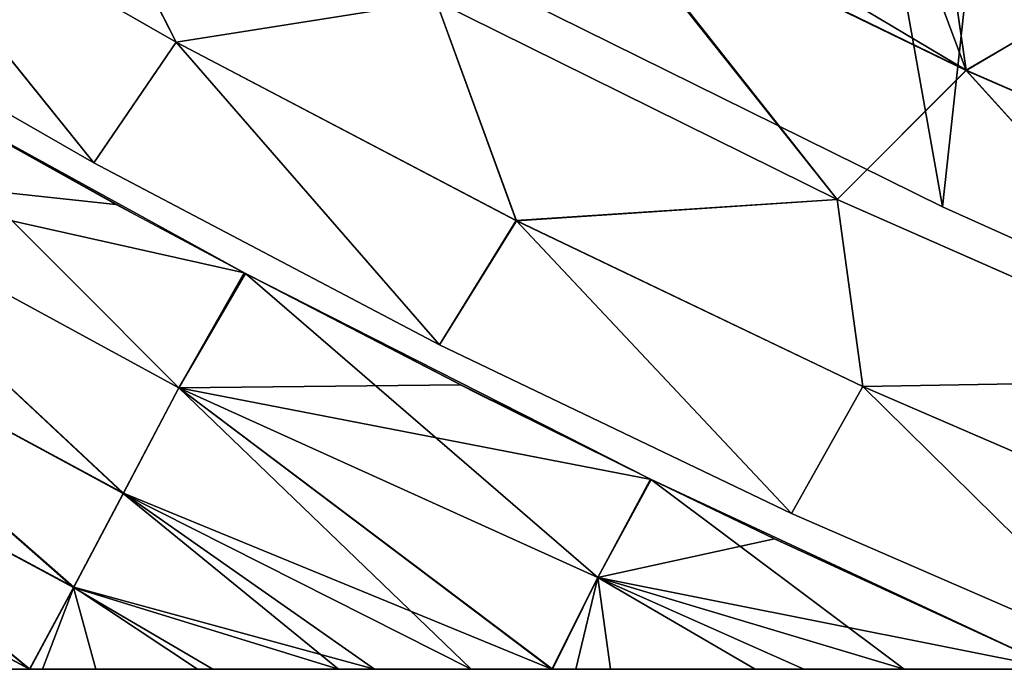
# Model space of a CAD drawing. Header units: millimetres. Extents: x -101 to 102, y -40 to 284.
# Tile 60 of 183: x -66 to -54, y 55 to 64. Entities that reach past the tile are written whole.
import ezdxf

# ---------------------------------------------------------------- set-up
doc = ezdxf.new("R2010")
doc.units = ezdxf.units.MM
doc.header["$LTSCALE"] = 65.185185
for name, color, linetype in [('14', 7, 'CONTINUOUS'), ('48', 7, 'CONTINUOUS'), ('53', 7, 'CONTINUOUS'), ('79', 7, 'CONTINUOUS'), ('88', 7, 'CONTINUOUS'), ('97', 7, 'CONTINUOUS')]:
    doc.layers.add(name, color=color, linetype=linetype)

msp = doc.modelspace()

# ---------------------------------------------------------------- linework, layer by layer
at = {"layer": '14', "color": 7, "linetype": 'Continuous'}
for points in [[(-60.141, 64.167, -36.5), (-49.528, 105.861, -36.5), (-54.388, 61.323, -36.5), (-60.141, 64.167, -36.5)], [(-54.388, 61.323, -36.5), (-49.528, 105.861, -36.5), (-48.531, 58.691, -36.5), (-54.388, 61.323, -36.5)]]:
    msp.add_3dface(points, dxfattribs=at)
at = {"layer": '48', "color": 7, "linetype": 'Continuous'}
for points in [[(-66.569, 55.3, 13.812), (-65.366, 55.3, 16.387), (-70.612, 55.3, 14.396), (-66.569, 55.3, 13.812)], [(-70.612, 55.3, 14.396), (-65.366, 55.3, 16.387), (-69.348, 55.3, 17.15), (-70.612, 55.3, 14.396)], [(-65.334, 55.3, -16.442), (-66.525, 55.3, -13.921), (-70.341, 55.3, -15.028), (-65.334, 55.3, -16.442)], [(-69.291, 55.3, -17.262), (-65.334, 55.3, -16.442), (-70.341, 55.3, -15.028), (-69.291, 55.3, -17.262)], [(-65.366, 55.3, 16.387), (-63.983, 55.3, 18.862), (-69.348, 55.3, 17.15), (-65.366, 55.3, 16.387)], [(-69.348, 55.3, 17.15), (-63.983, 55.3, 18.862), (-67.844, 55.3, 19.875), (-69.348, 55.3, 17.15)], [(-63.994, 55.3, -18.847), (-65.334, 55.3, -16.442), (-69.291, 55.3, -17.262), (-63.994, 55.3, -18.847)], [(-68.114, 55.3, -19.417), (-63.994, 55.3, -18.847), (-69.291, 55.3, -17.262), (-68.114, 55.3, -19.417)], [(-62.512, 55.3, -21.132), (-63.994, 55.3, -18.847), (-68.114, 55.3, -19.417), (-62.512, 55.3, -21.132)], [(-66.819, 55.3, -21.508), (-62.512, 55.3, -21.132), (-68.114, 55.3, -19.417), (-66.819, 55.3, -21.508)], [(-63.983, 55.3, 18.862), (-62.443, 55.3, 21.234), (-67.844, 55.3, 19.875), (-63.983, 55.3, 18.862)], [(-67.844, 55.3, 19.875), (-62.443, 55.3, 21.234), (-66.268, 55.3, 22.332), (-67.844, 55.3, 19.875)], [(-66.273, 55.3, -22.319), (-62.512, 55.3, -21.132), (-66.819, 55.3, -21.508), (-66.273, 55.3, -22.319)], [(-60.924, 55.3, -23.288), (-62.512, 55.3, -21.132), (-66.273, 55.3, -22.319), (-60.924, 55.3, -23.288)], [(-65.407, 55.3, -23.533), (-60.924, 55.3, -23.288), (-66.273, 55.3, -22.319), (-65.407, 55.3, -23.533)], [(-62.443, 55.3, 21.234), (-60.742, 55.3, 23.517), (-66.268, 55.3, 22.332), (-62.443, 55.3, 21.234)], [(-66.268, 55.3, 22.332), (-60.742, 55.3, 23.517), (-66.104, 55.3, 22.568), (-66.268, 55.3, 22.332)], [(-66.104, 55.3, 22.568), (-60.742, 55.3, 23.517), (-64.083, 55.3, 25.246), (-66.104, 55.3, 22.568)], [(-59.236, 55.3, -25.323), (-60.924, 55.3, -23.288), (-65.407, 55.3, -23.533), (-59.236, 55.3, -25.323)], [(-63.884, 55.3, -25.495), (-59.236, 55.3, -25.323), (-65.407, 55.3, -23.533), (-63.884, 55.3, -25.495)], [(-58.883, 55.3, 25.721), (-56.85, 55.3, 27.863), (-64.083, 55.3, 25.246), (-58.883, 55.3, 25.721)], [(-64.083, 55.3, 25.246), (-56.85, 55.3, 27.863), (-61.783, 55.3, 27.913), (-64.083, 55.3, 25.246)], [(-60.742, 55.3, 23.517), (-58.883, 55.3, 25.721), (-64.083, 55.3, 25.246), (-60.742, 55.3, 23.517)], [(-57.462, 55.3, -27.243), (-59.236, 55.3, -25.323), (-63.884, 55.3, -25.495), (-57.462, 55.3, -27.243)], [(-62.249, 55.3, -27.397), (-57.462, 55.3, -27.243), (-63.884, 55.3, -25.495), (-62.249, 55.3, -27.397)], [(-55.606, 55.3, -29.064), (-57.462, 55.3, -27.243), (-62.249, 55.3, -27.397), (-55.606, 55.3, -29.064)], [(-60.524, 55.3, -29.224), (-55.606, 55.3, -29.064), (-62.249, 55.3, -27.397), (-60.524, 55.3, -29.224)], [(-56.85, 55.3, 27.863), (-54.637, 55.3, 29.949), (-61.783, 55.3, 27.913), (-56.85, 55.3, 27.863)], [(-61.783, 55.3, 27.913), (-54.637, 55.3, 29.949), (-59.473, 55.3, 30.256), (-61.783, 55.3, 27.913)], [(-59.464, 55.3, -30.265), (-55.606, 55.3, -29.064), (-60.524, 55.3, -29.224), (-59.464, 55.3, -30.265)], [(-54.637, 55.3, 29.949), (-52.206, 55.3, 31.995), (-59.473, 55.3, 30.256), (-54.637, 55.3, 29.949)], [(-59.473, 55.3, 30.256), (-52.206, 55.3, 31.995), (-59.16, 55.3, 30.551), (-59.473, 55.3, 30.256)], [(-53.672, 55.3, -30.789), (-55.606, 55.3, -29.064), (-59.464, 55.3, -30.265), (-53.672, 55.3, -30.789)], [(-58.708, 55.3, -30.976), (-53.672, 55.3, -30.789), (-59.464, 55.3, -30.265), (-58.708, 55.3, -30.976)], [(-59.16, 55.3, 30.551), (-52.206, 55.3, 31.995), (-56.193, 55.3, 33.156), (-59.16, 55.3, 30.551)], [(-51.657, 55.3, -32.435), (-53.672, 55.3, -30.789), (-58.708, 55.3, -30.976), (-51.657, 55.3, -32.435)], [(-56.826, 55.3, -32.646), (-51.657, 55.3, -32.435), (-58.708, 55.3, -30.976), (-56.826, 55.3, -32.646)], [(-49.562, 55.3, -34), (-51.657, 55.3, -32.435), (-56.826, 55.3, -32.646), (-49.562, 55.3, -34)], [(-54.89, 55.3, -34.229), (-49.562, 55.3, -34), (-56.826, 55.3, -32.646), (-54.89, 55.3, -34.229)], [(-52.206, 55.3, 31.995), (-49.562, 55.3, 34), (-56.193, 55.3, 33.156), (-52.206, 55.3, 31.995)], [(-56.193, 55.3, 33.156), (-49.562, 55.3, 34), (-52.894, 55.3, 35.728), (-56.193, 55.3, 33.156)], [(-48.731, 55.3, -34), (-49.562, 55.3, -34), (-54.89, 55.3, -34.229), (-48.731, 55.3, -34)], [(-52.894, 55.3, -35.728), (-48.731, 55.3, -34), (-54.89, 55.3, -34.229), (-52.894, 55.3, -35.728)]]:
    msp.add_3dface(points, dxfattribs=at)
at = {"layer": '53', "color": 7, "linetype": 'Continuous'}
for points in [[(-69.586, 61.828, 32.488), (-65.146, 61.353, 35.773), (-68.689, 63.324, 35.783), (-69.586, 61.828, 32.488)], [(-69.585, 61.828, -32.489), (-68.672, 63.315, -35.783), (-64.328, 58.964, -32.519), (-69.585, 61.828, -32.489)], [(-64.328, 58.964, -32.519), (-68.672, 63.315, -35.783), (-63.461, 60.451, -35.768), (-64.328, 58.964, -32.519)], [(-63.461, 60.451, -35.768), (-68.672, 63.315, -35.783), (-64.876, 61.207, -35.772), (-63.461, 60.451, -35.768)], [(-70.365, 60.461, 29.108), (-65.05, 57.592, 29.197), (-69.586, 61.828, 32.488), (-70.365, 60.461, 29.108)], [(-70.364, 60.462, -29.11), (-69.585, 61.828, -32.489), (-65.052, 57.589, -29.188), (-70.364, 60.462, -29.11)], [(-65.05, 57.592, 29.197), (-64.327, 58.966, 32.524), (-69.586, 61.828, 32.488), (-65.05, 57.592, 29.197)], [(-64.327, 58.966, 32.524), (-63.478, 60.46, 35.768), (-69.586, 61.828, 32.488), (-64.327, 58.966, 32.524)], [(-63.478, 60.46, 35.768), (-65.146, 61.353, 35.773), (-69.586, 61.828, 32.488), (-63.478, 60.46, 35.768)], [(-65.052, 57.589, -29.188), (-69.585, 61.828, -32.489), (-64.328, 58.964, -32.519), (-65.052, 57.589, -29.188)], [(-71.057, 59.247, -25.655), (-70.364, 60.462, -29.11), (-65.698, 56.364, -25.783), (-71.057, 59.247, -25.655)], [(-71.057, 59.246, 25.652), (-65.695, 56.369, 25.797), (-70.365, 60.461, 29.108), (-71.057, 59.246, 25.652)], [(-65.695, 56.369, 25.797), (-65.05, 57.592, 29.197), (-70.365, 60.461, 29.108), (-65.695, 56.369, 25.797)], [(-65.698, 56.364, -25.783), (-70.364, 60.462, -29.11), (-65.052, 57.589, -29.188), (-65.698, 56.364, -25.783)], [(-64.328, 58.964, -32.519), (-63.461, 60.451, -35.768), (-58.873, 56.494, -33.033), (-64.328, 58.964, -32.519)], [(-64.327, 58.966, 32.524), (-60.659, 59.002, 35.759), (-63.478, 60.46, 35.768), (-64.327, 58.966, 32.524)], [(-58.873, 56.494, -33.033), (-63.461, 60.451, -35.768), (-58.188, 57.775, -35.75), (-58.873, 56.494, -33.033)], [(-58.188, 57.775, -35.75), (-63.461, 60.451, -35.768), (-60.484, 58.913, -35.758), (-58.188, 57.775, -35.75)], [(-66.273, 55.3, -22.319), (-71.661, 58.186, -22.134), (-71.057, 59.247, -25.655), (-66.273, 55.3, -22.319)], [(-71.661, 58.185, 22.129), (-66.268, 55.3, 22.332), (-71.057, 59.246, 25.652), (-71.661, 58.185, 22.129)], [(-66.273, 55.3, -22.319), (-71.057, 59.247, -25.655), (-65.698, 56.364, -25.783), (-66.273, 55.3, -22.319)], [(-66.268, 55.3, 22.332), (-65.695, 56.369, 25.797), (-71.057, 59.246, 25.652), (-66.268, 55.3, 22.332)], [(-60.524, 55.3, -29.224), (-65.052, 57.589, -29.188), (-64.328, 58.964, -32.519), (-60.524, 55.3, -29.224)], [(-65.05, 57.592, 29.197), (-59.473, 55.3, 30.256), (-64.327, 58.966, 32.524), (-65.05, 57.592, 29.197)], [(-59.464, 55.3, -30.265), (-60.524, 55.3, -29.224), (-64.328, 58.964, -32.519), (-59.464, 55.3, -30.265)], [(-59.464, 55.3, -30.265), (-64.328, 58.964, -32.519), (-58.873, 56.494, -33.033), (-59.464, 55.3, -30.265)], [(-58.181, 57.771, 35.75), (-60.659, 59.002, 35.759), (-64.327, 58.966, 32.524), (-58.181, 57.771, 35.75)], [(-59.473, 55.3, 30.256), (-58.873, 56.494, 33.033), (-64.327, 58.966, 32.524), (-59.473, 55.3, 30.256)], [(-58.873, 56.494, 33.033), (-58.181, 57.771, 35.75), (-64.327, 58.966, 32.524), (-58.873, 56.494, 33.033)], [(-66.273, 55.3, -22.319), (-66.819, 55.3, -21.508), (-71.661, 58.186, -22.134), (-66.273, 55.3, -22.319)], [(-67.844, 55.3, 19.875), (-66.268, 55.3, 22.332), (-71.661, 58.185, 22.129), (-67.844, 55.3, 19.875)], [(-54.89, 55.3, -34.229), (-58.873, 56.494, -33.033), (-58.188, 57.775, -35.75), (-54.89, 55.3, -34.229)], [(-58.181, 57.771, 35.75), (-58.873, 56.494, 33.033), (-56.575, 56.999, 35.744), (-58.181, 57.771, 35.75)], [(-52.894, 55.3, -35.728), (-54.89, 55.3, -34.229), (-58.188, 57.775, -35.75), (-52.894, 55.3, -35.728)], [(-52.894, 55.3, -35.728), (-58.188, 57.775, -35.75), (-56.568, 56.995, -35.744), (-52.894, 55.3, -35.728)], [(-62.249, 55.3, -27.397), (-65.698, 56.364, -25.783), (-65.052, 57.589, -29.188), (-62.249, 55.3, -27.397)], [(-65.695, 56.369, 25.797), (-61.783, 55.3, 27.913), (-65.05, 57.592, 29.197), (-65.695, 56.369, 25.797)], [(-60.524, 55.3, -29.224), (-62.249, 55.3, -27.397), (-65.052, 57.589, -29.188), (-60.524, 55.3, -29.224)], [(-61.783, 55.3, 27.913), (-59.473, 55.3, 30.256), (-65.05, 57.592, 29.197), (-61.783, 55.3, 27.913)], [(-58.873, 56.494, 33.033), (-52.894, 55.3, 35.728), (-56.575, 56.999, 35.744), (-58.873, 56.494, 33.033)], [(-59.473, 55.3, 30.256), (-59.16, 55.3, 30.551), (-58.873, 56.494, 33.033), (-59.473, 55.3, 30.256)], [(-58.708, 55.3, -30.976), (-59.464, 55.3, -30.265), (-58.873, 56.494, -33.033), (-58.708, 55.3, -30.976)], [(-59.16, 55.3, 30.551), (-56.193, 55.3, 33.156), (-58.873, 56.494, 33.033), (-59.16, 55.3, 30.551)], [(-54.89, 55.3, -34.229), (-56.826, 55.3, -32.646), (-58.873, 56.494, -33.033), (-54.89, 55.3, -34.229)], [(-56.826, 55.3, -32.646), (-58.708, 55.3, -30.976), (-58.873, 56.494, -33.033), (-56.826, 55.3, -32.646)], [(-56.193, 55.3, 33.156), (-52.894, 55.3, 35.728), (-58.873, 56.494, 33.033), (-56.193, 55.3, 33.156)], [(-65.407, 55.3, -23.533), (-66.273, 55.3, -22.319), (-65.698, 56.364, -25.783), (-65.407, 55.3, -23.533)], [(-66.268, 55.3, 22.332), (-66.104, 55.3, 22.568), (-65.695, 56.369, 25.797), (-66.268, 55.3, 22.332)], [(-66.104, 55.3, 22.568), (-64.083, 55.3, 25.246), (-65.695, 56.369, 25.797), (-66.104, 55.3, 22.568)], [(-62.249, 55.3, -27.397), (-63.884, 55.3, -25.495), (-65.698, 56.364, -25.783), (-62.249, 55.3, -27.397)], [(-63.884, 55.3, -25.495), (-65.407, 55.3, -23.533), (-65.698, 56.364, -25.783), (-63.884, 55.3, -25.495)], [(-64.083, 55.3, 25.246), (-61.783, 55.3, 27.913), (-65.695, 56.369, 25.797), (-64.083, 55.3, 25.246)]]:
    msp.add_3dface(points, dxfattribs=at)
at = {"layer": '79', "color": 7, "linetype": 'Continuous'}
for points in [[(-60.141, 64.167, 36.5), (-54.388, 61.323, 36.5), (-63.976, 115.239, 36.5), (-60.141, 64.167, 36.5)], [(-63.976, 115.239, 36.5), (-54.388, 61.323, 36.5), (-49.528, 105.861, 36.5), (-63.976, 115.239, 36.5)], [(-54.388, 61.323, 36.5), (-48.531, 58.691, 36.5), (-49.528, 105.861, 36.5), (-54.388, 61.323, 36.5)]]:
    msp.add_3dface(points, dxfattribs=at)
at = {"layer": '88', "color": 7, "linetype": 'Continuous'}
for points in [[(-64.364, 63.465, -39.345), (-68.701, 65.952, -39.345), (-66.075, 66.811, -42.088), (-64.364, 63.465, -39.345)], [(-60.977, 63.999, -42.084), (-64.364, 63.465, -39.345), (-66.075, 66.811, -42.088), (-60.977, 63.999, -42.084)], [(-65.435, 61.894, -36.5), (-69.841, 64.43, -36.5), (-68.701, 65.952, -39.345), (-65.435, 61.894, -36.5)], [(-64.364, 63.465, -39.345), (-65.435, 61.894, -36.5), (-68.701, 65.952, -39.345), (-64.364, 63.465, -39.345)], [(-55.758, 61.417, -42.084), (-60.977, 63.999, -42.084), (-58.986, 65.48, -44.693), (-55.758, 61.417, -42.084)], [(-54.079, 63.097, -44.694), (-55.758, 61.417, -42.084), (-58.986, 65.48, -44.693), (-54.079, 63.097, -44.694)], [(-54.079, 63.097, -44.694), (-58.986, 65.48, -44.693), (-54.759, 64.912, -46.137), (-54.079, 63.097, -44.694)], [(-54.079, 63.097, -44.694), (-54.759, 64.912, -46.137), (-51.58, 64.579, -47.159), (-54.079, 63.097, -44.694)], [(-49.086, 60.928, -44.694), (-54.079, 63.097, -44.694), (-51.58, 64.579, -47.159), (-49.086, 60.928, -44.694)], [(-59.937, 61.141, -39.345), (-64.364, 63.465, -39.345), (-60.977, 63.999, -42.084), (-59.937, 61.141, -39.345)], [(-55.758, 61.417, -42.084), (-59.937, 61.141, -39.345), (-60.977, 63.999, -42.084), (-55.758, 61.417, -42.084)], [(-60.937, 59.526, -36.5), (-65.435, 61.894, -36.5), (-64.364, 63.465, -39.345), (-60.937, 59.526, -36.5)], [(-59.937, 61.141, -39.345), (-60.937, 59.526, -36.5), (-64.364, 63.465, -39.345), (-59.937, 61.141, -39.345)], [(-50.43, 59.068, -42.084), (-55.758, 61.417, -42.084), (-54.079, 63.097, -44.694), (-50.43, 59.068, -42.084)], [(-49.086, 60.928, -44.694), (-50.43, 59.068, -42.084), (-54.079, 63.097, -44.694), (-49.086, 60.928, -44.694)], [(-55.427, 58.984, -39.345), (-59.937, 61.141, -39.345), (-55.758, 61.417, -42.084), (-55.427, 58.984, -39.345)], [(-50.43, 59.068, -42.084), (-55.427, 58.984, -39.345), (-55.758, 61.417, -42.084), (-50.43, 59.068, -42.084)], [(-56.353, 57.327, -36.5), (-60.937, 59.526, -36.5), (-59.937, 61.141, -39.345), (-56.353, 57.327, -36.5)], [(-55.427, 58.984, -39.345), (-56.353, 57.327, -36.5), (-59.937, 61.141, -39.345), (-55.427, 58.984, -39.345)], [(-51.691, 55.302, -36.5), (-56.353, 57.327, -36.5), (-55.427, 58.984, -39.345), (-51.691, 55.302, -36.5)], [(-50.839, 56.998, -39.345), (-55.427, 58.984, -39.345), (-50.43, 59.068, -42.084), (-50.839, 56.998, -39.345)], [(-50.839, 56.998, -39.345), (-51.691, 55.302, -36.5), (-55.427, 58.984, -39.345), (-50.839, 56.998, -39.345)]]:
    msp.add_3dface(points, dxfattribs=at)
at = {"layer": '97', "color": 7, "linetype": 'Continuous'}
for points in [[(-68.698, 65.951, 39.345), (-64.362, 63.463, 39.345), (-66.055, 66.805, 42.095), (-68.698, 65.951, 39.345)], [(-64.362, 63.463, 39.345), (-60.978, 63.999, 42.084), (-66.055, 66.805, 42.095), (-64.362, 63.463, 39.345)], [(-65.435, 61.894, 36.5), (-68.698, 65.951, 39.345), (-69.841, 64.43, 36.5), (-65.435, 61.894, 36.5)], [(-64.362, 63.463, 39.345), (-68.698, 65.951, 39.345), (-65.435, 61.894, 36.5), (-64.362, 63.463, 39.345)], [(-55.759, 61.417, 42.084), (-58.963, 65.477, 44.702), (-60.978, 63.999, 42.084), (-55.759, 61.417, 42.084)], [(-58.963, 65.477, 44.702), (-54.081, 63.099, 44.694), (-57.771, 65.301, 45.117), (-58.963, 65.477, 44.702)], [(-54.081, 63.099, 44.694), (-58.963, 65.477, 44.702), (-55.759, 61.417, 42.084), (-54.081, 63.099, 44.694)], [(-54.081, 63.099, 44.694), (-54.335, 64.861, 46.274), (-57.771, 65.301, 45.117), (-54.081, 63.099, 44.694)], [(-51.554, 64.578, 47.169), (-54.335, 64.861, 46.274), (-54.081, 63.099, 44.694), (-51.554, 64.578, 47.169)], [(-49.088, 60.928, 44.694), (-51.554, 64.578, 47.169), (-54.081, 63.099, 44.694), (-49.088, 60.928, 44.694)], [(-64.362, 63.463, 39.345), (-59.935, 61.14, 39.345), (-60.978, 63.999, 42.084), (-64.362, 63.463, 39.345)], [(-59.935, 61.14, 39.345), (-55.759, 61.417, 42.084), (-60.978, 63.999, 42.084), (-59.935, 61.14, 39.345)], [(-60.937, 59.526, 36.5), (-64.362, 63.463, 39.345), (-65.435, 61.894, 36.5), (-60.937, 59.526, 36.5)], [(-59.935, 61.14, 39.345), (-64.362, 63.463, 39.345), (-60.937, 59.526, 36.5), (-59.935, 61.14, 39.345)], [(-50.431, 59.069, 42.084), (-54.081, 63.099, 44.694), (-55.759, 61.417, 42.084), (-50.431, 59.069, 42.084)], [(-49.088, 60.928, 44.694), (-54.081, 63.099, 44.694), (-50.431, 59.069, 42.084), (-49.088, 60.928, 44.694)], [(-59.935, 61.14, 39.345), (-55.425, 58.984, 39.345), (-55.759, 61.417, 42.084), (-59.935, 61.14, 39.345)], [(-55.425, 58.984, 39.345), (-50.431, 59.069, 42.084), (-55.759, 61.417, 42.084), (-55.425, 58.984, 39.345)], [(-56.353, 57.327, 36.5), (-59.935, 61.14, 39.345), (-60.937, 59.526, 36.5), (-56.353, 57.327, 36.5)], [(-55.425, 58.984, 39.345), (-59.935, 61.14, 39.345), (-56.353, 57.327, 36.5), (-55.425, 58.984, 39.345)], [(-51.691, 55.302, 36.5), (-55.425, 58.984, 39.345), (-56.353, 57.327, 36.5), (-51.691, 55.302, 36.5)], [(-55.425, 58.984, 39.345), (-50.838, 56.997, 39.345), (-50.431, 59.069, 42.084), (-55.425, 58.984, 39.345)], [(-50.838, 56.997, 39.345), (-55.425, 58.984, 39.345), (-51.691, 55.302, 36.5), (-50.838, 56.997, 39.345)]]:
    msp.add_3dface(points, dxfattribs=at)

doc.saveas('drawing.dxf')
